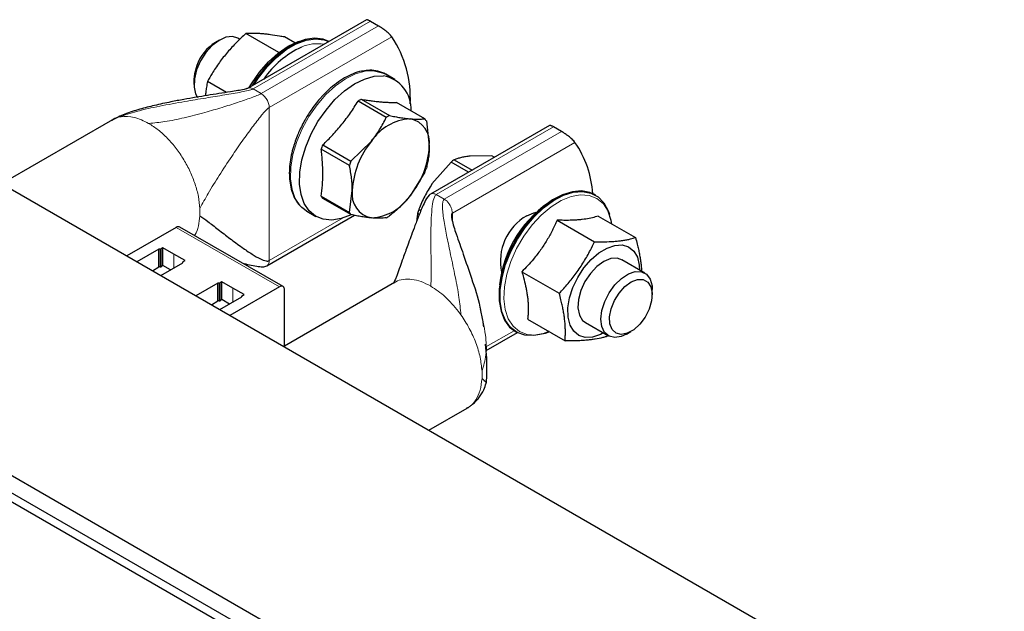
# Paper-space layout 'Blatt2' of a CAD drawing. Header units: millimetres. Extents: x 5 to 418, y 2 to 292.
# Tile 24 of 29: x 342 to 369, y 115 to 131. Entities that reach past the tile are written whole.
import ezdxf

# ---------------------------------------------------------------- set-up
doc = ezdxf.new("R2010")
doc.units = ezdxf.units.MM

psp = doc.layouts.new('Blatt2')

# ---------------------------------------------------------------- linework, layer by layer
at = {"color": 7, "linetype": 'Continuous', "lineweight": 25}
for p, q in [((351.6301, 131.378), (348.3511, 129.485)), ((333.8598, 131.3074), (369.2151, 110.8972)), ((351.7414, 131.3363), (351.963, 131.2084)), ((348.1387, 130.8368), (348.0837, 130.8686)), ((349.215, 130.4752), (348.3094, 130.9979)), ((349.6527, 130.7399), (349.37, 130.9031)), ((347.5837, 130.819), (347.4658, 130.751)), ((352.4166, 129.7297), (352.1684, 129.873)), ((346.8767, 129.7304), (346.8767, 129.5943)), ((347.7774, 129.3733), (347.2487, 129.6785)), ((352.1781, 128.6848), (351.3996, 129.1342)), ((351.4873, 129.1848), (352.2658, 128.7353)), ((353.2388, 128.6483), (352.4603, 129.0978)), ((344.6275, 128.6187), (341.5724, 126.855)), ((344.6322, 128.61), (344.6101, 128.5995)), ((353.2826, 128.586), (353.3632, 127.8907)), ((356.6788, 128.4634), (353.3998, 126.5705)), ((357.0117, 128.2938), (356.7901, 128.4217)), ((350.4266, 127.9237), (351.2051, 127.4743)), ((351.2051, 127.4743), (351.7722, 128.033)), ((351.1613, 127.3614), (350.3828, 127.8108)), ((355.0893, 127.6211), (354.4895, 127.6156)), ((355.1545, 127.5834), (355.0893, 127.6211)), ((327.0291, 127.3641), (362.3845, 106.9539)), ((353.964, 127.4536), (353.438, 126.8476)), ((354.4468, 127.1749), (353.964, 127.4536)), ((354.0508, 127.517), (354.5452, 127.2317)), ((353.2388, 127.1756), (352.8329, 126.5239)), ((350.3828, 126.5134), (351.1613, 126.0639)), ((351.1613, 126.0639), (351.2419, 126.6661)), ((357.9436, 126.5391), (357.9179, 126.5539)), ((351.2051, 126.0016), (350.4266, 126.451)), ((348.8859, 124.5902), (351.2986, 125.983)), ((349.9886, 126.0971), (350.2368, 125.9538)), ((353.0888, 126.0074), (353.0397, 126.0358)), ((353.0732, 126.1486), (353.1345, 126.1132)), ((358.0174, 125.9624), (359.0486, 125.3671)), ((356.8855, 125.849), (357.9167, 125.2537)), ((346.3897, 125.6493), (345.0253, 124.8617)), ((349.3323, 124.0182), (346.4897, 125.6592)), ((345.9089, 125.0492), (345.3046, 124.7004)), ((345.9418, 125.0492), (345.9089, 125.0492)), ((345.9089, 124.5593), (345.9089, 125.0492)), ((346.022, 125.086), (345.9701, 125.056)), ((346.3261, 124.9105), (346.022, 125.086)), ((346.022, 124.5961), (346.022, 125.086)), ((346.6301, 124.7349), (346.3261, 124.9105)), ((345.9622, 124.3208), (346.5665, 124.6696)), ((346.022, 124.5961), (345.9701, 124.5661)), ((346.2305, 124.4757), (346.022, 124.5961)), ((346.5665, 124.6696), (346.5665, 124.6886)), ((346.5782, 124.705), (346.6301, 124.7349)), ((359.3032, 124.3917), (358.6679, 124.7584)), ((345.729, 124.4555), (345.9089, 124.5593)), ((345.9418, 124.5593), (345.9089, 124.5593)), ((355.9145, 124.4264), (356.9457, 123.8312)), ((347.5352, 124.1104), (346.931, 123.7615)), ((347.5682, 124.1104), (347.5352, 124.1104)), ((347.5352, 123.6205), (347.5352, 124.1104)), ((347.6484, 124.1471), (347.5964, 124.1171)), ((347.9524, 123.9716), (347.6484, 124.1471)), ((347.6484, 123.6572), (347.6484, 124.1471)), ((352.4057, 124.1284), (349.3737, 122.3781)), ((349.2323, 124.0083), (347.8679, 123.2207)), ((348.2565, 123.7961), (347.9524, 123.9716)), ((348.2046, 123.7661), (348.2565, 123.7961)), ((349.3737, 122.3514), (349.3737, 123.9267)), ((359.5042, 124.0377), (359.5103, 123.9339)), ((359.5103, 123.7978), (359.5103, 123.9339)), ((347.3553, 123.5166), (347.5352, 123.6205)), ((347.5682, 123.6205), (347.5352, 123.6205)), ((347.5886, 123.3819), (348.1928, 123.7307)), ((347.6484, 123.6572), (347.5964, 123.6272)), ((347.8569, 123.5368), (347.6484, 123.6572)), ((348.1928, 123.7307), (348.1928, 123.7498)), ((356.0755, 123.1173), (357.1066, 122.5221)), ((357.668, 123.0263), (358.3032, 122.6596)), ((354.9311, 122.2508), (355.7919, 122.7477)), ((355.7381, 122.7779), (355.7638, 122.7631)), ((358.8033, 122.7092), (358.9212, 122.7773)), ((358.2754, 122.6757), (358.2386, 122.6355)), ((353.3509, 120.0554), (354.4055, 120.6642)), ((354.4008, 120.6729), (354.4225, 120.6832)), ((348.2423, 114.6281), (341.1713, 118.7101)), ((348.0302, 114.5056), (340.9591, 118.5877))]:
    psp.add_line(p, q, dxfattribs=at)
at = {"color": 7, "linetype": 'Continuous', "lineweight": 18}
for p, q in [((348.5077, 129.4695), (351.7414, 131.3363)), ((351.963, 131.2084), (348.7293, 129.3416)), ((348.9509, 128.9579), (352.3301, 130.9086)), ((348.4339, 129.4975), (348.5077, 129.4695)), ((348.5077, 129.4695), (348.7293, 129.3416)), ((348.9509, 128.9579), (348.9509, 124.7336)), ((344.7962, 128.6876), (344.6322, 128.61)), ((344.8651, 128.7021), (344.7962, 128.6876)), ((353.5565, 126.5549), (356.7901, 128.4217)), ((357.0117, 128.2938), (353.778, 126.427)), ((353.9996, 126.0433), (357.3788, 127.9941)), ((353.5565, 126.5549), (353.778, 126.427)), ((353.778, 126.427), (353.8519, 126.3698)), ((353.9996, 126.0433), (353.9996, 125.8304)), ((350.9881, 125.9097), (348.9509, 124.7336)), ((346.3897, 125.6493), (349.2323, 124.0083)), ((345.9418, 124.5593), (345.9418, 125.0492)), ((345.9701, 124.5661), (345.9701, 125.056)), ((346.3261, 124.5308), (346.3261, 124.9105)), ((347.5682, 123.6205), (347.5682, 124.1104)), ((347.5964, 123.6272), (347.5964, 124.1171)), ((347.9524, 123.592), (347.9524, 123.9716)), ((354.2369, 123.2376), (354.168, 123.3317)), ((355.7007, 122.8011), (354.9231, 122.3522))]:
    psp.add_line(p, q, dxfattribs=at)
at = {"color": 7, "linetype": 'Continuous', "lineweight": 25, "flags": 128}
for points in [[(348.0837, 130.8686), (347.9373, 130.9138), (347.759, 130.8948), (347.5677, 130.8096), (347.3776, 130.6645), (347.2027, 130.4704), (347.0561, 130.2415), (346.9487, 129.995), (346.8884, 129.749), (346.8796, 129.5218), (346.9231, 129.3302), (346.9773, 129.2326)], [(348.4004, 129.5135), (348.4582, 129.6111), (348.6792, 129.9314), (348.9271, 130.217), (349.1935, 130.4583), (349.4692, 130.647), (349.745, 130.7767), (349.9764, 130.8378)], [(350.5951, 130.7805), (350.4394, 130.8402), (350.2021, 130.867), (349.9434, 130.8297), (349.6715, 130.7297), (349.3951, 130.5702), (349.1232, 130.3563), (348.8645, 130.0948), (348.6272, 129.7941), (348.4715, 129.5545)], [(348.5248, 129.5853), (348.6529, 129.7793), (348.8901, 130.0799), (349.1489, 130.3414), (349.4208, 130.5554), (349.6971, 130.7149), (349.9691, 130.8149), (350.2278, 130.8522), (350.465, 130.8254), (350.5931, 130.7793)], [(346.9556, 130.1162), (346.8914, 129.8903), (346.8767, 129.7304)], [(351.2158, 126.0023), (351.2115, 126.0002), (350.9389, 125.8951), (350.6788, 125.8525), (350.4394, 125.8739), (350.2286, 125.9586), (350.0531, 126.1038), (349.9185, 126.3048), (349.8292, 126.5552), (349.788, 126.847), (349.7963, 127.1708), (349.8537, 127.5161), (349.9585, 127.8719), (350.1073, 128.2267), (350.2953, 128.5692), (350.5164, 128.8882), (350.7636, 129.1737), (351.0288, 129.4163), (351.3037, 129.6083), (351.5793, 129.7436), (351.8467, 129.8177), (352.0975, 129.8283), (352.0975, 129.8283)], [(351.8493, 129.9716), (352.0753, 129.9183), (352.1684, 129.873)], [(357.9179, 126.5539), (357.7925, 126.6113), (357.5623, 126.655), (357.3085, 126.6347), (357.0393, 126.5512), (356.7632, 126.407), (356.4893, 126.2069), (356.2262, 125.9573), (355.9825, 125.6662), (355.7659, 125.3429), (355.5835, 124.9979), (355.4411, 124.6422), (355.3433, 124.2872), (355.2931, 123.9445), (355.2923, 123.6249), (355.3409, 123.3388), (355.4373, 123.0953), (355.5784, 122.9023), (355.7381, 122.7779)], [(356.6665, 122.7762), (356.5064, 122.7163), (356.2438, 122.6642), (356.0008, 122.676), (355.7853, 122.7512), (355.604, 122.8875), (355.463, 123.0805), (355.3666, 123.3239), (355.318, 123.6101), (355.3188, 123.9296), (355.3689, 124.2724), (355.4668, 124.6273), (355.6092, 124.983), (355.7916, 125.3281), (356.0081, 125.6514), (356.2519, 125.9425), (356.5149, 126.1921), (356.7889, 126.3922), (357.0649, 126.5363), (357.3342, 126.6199), (357.588, 126.6401), (357.8182, 126.5965), (358.0174, 126.4903), (358.1792, 126.325), (358.2984, 126.1059), (358.3301, 126.0153)], [(349.9886, 126.0971), (349.9804, 126.1019), (349.8735, 126.1793)], [(356.0502, 125.9723), (356.2424, 126.054), (356.312, 126.0684)], [(358.3999, 125.7416), (358.3809, 125.844), (358.295, 126.0975)], [(358.0414, 124.9485), (358.2631, 125.0814), (358.4801, 125.1547), (358.6817, 125.1645), (358.8577, 125.1105), (358.9993, 124.9952), (359.0993, 124.8246), (359.1529, 124.6071), (359.1614, 124.4736)], [(358.1615, 122.7415), (358.08, 122.6992), (357.8629, 122.626), (357.6614, 122.6162), (357.4854, 122.6702), (357.3438, 122.7855), (357.2437, 122.9561), (357.1902, 123.1736), (357.1858, 123.427), (357.2309, 123.7037), (357.3231, 123.9897), (357.4579, 124.2707), (357.6285, 124.5327), (357.8263, 124.7625), (358.0414, 124.9485)], [(358.7216, 124.7275), (358.6932, 124.7487), (358.5437, 124.8043), (358.3665, 124.792), (358.1749, 124.7129), (357.9831, 124.5728), (357.8052, 124.3821), (357.6545, 124.1549), (357.5421, 123.908), (357.4764, 123.6599), (357.4623, 123.4288), (357.5008, 123.232), (357.589, 123.084), (357.7204, 122.9958), (357.7216, 122.9954)], [(358.8033, 122.7092), (358.656, 122.6421), (358.4749, 122.613), (358.3181, 122.6516), (358.1973, 122.755), (358.1214, 122.9156), (358.0961, 123.1214), (358.1232, 123.3572), (358.2008, 123.6055), (358.323, 123.8479), (358.4809, 124.0664), (358.6627, 124.2448), (358.8548, 124.3699), (359.0432, 124.4323), (359.2137, 124.4275), (359.3538, 124.3558), (359.4531, 124.2226), (359.5042, 124.0377), (359.5042, 124.0377)], [(358.9985, 122.8278), (358.8229, 122.73), (358.656, 122.6969), (358.5126, 122.7314), (358.4056, 122.8304), (358.3443, 122.9851), (358.3343, 123.1819), (358.3765, 123.4031), (358.467, 123.6292), (358.5978, 123.84), (358.7574, 124.0169), (358.9315, 124.144), (359.1047, 124.2102), (359.2616, 124.2096), (359.3882, 124.1421), (359.4733, 124.0138), (359.5094, 123.836), (359.4931, 123.6247), (359.426, 123.3985), (359.3141, 123.1776), (359.1672, 122.9815), (358.9985, 122.8278)]]:
    psp.add_lwpolyline(points, dxfattribs=at)
at = {"color": 7, "linetype": 'Continuous', "lineweight": 18, "flags": 128}
for points in [[(349.8735, 126.1793), (349.8049, 126.247), (349.6703, 126.4481), (349.581, 126.6985), (349.5398, 126.9903), (349.5481, 127.3141), (349.6055, 127.6594), (349.7103, 128.0152), (349.8591, 128.37), (350.0471, 128.7124), (350.2682, 129.0315), (350.5154, 129.3169), (350.7806, 129.5596), (351.0555, 129.7516), (351.3311, 129.8868), (351.5985, 129.9609), (351.8493, 129.9716)], [(358.295, 126.0975), (358.2947, 126.0982), (358.1616, 126.3017), (357.9861, 126.4478), (357.7742, 126.5315), (357.5332, 126.5499), (357.2713, 126.5023), (356.9973, 126.3905), (356.7206, 126.2182), (356.4506, 125.9912), (356.1965, 125.7173), (355.9669, 125.4059), (355.7698, 125.0675), (355.6118, 124.7137), (355.4982, 124.3565), (355.4329, 124.008), (355.4183, 123.6802), (355.4547, 123.3842), (355.5409, 123.1301), (355.674, 122.9265), (355.8495, 122.7804), (356.0613, 122.6967), (356.3023, 122.6784), (356.5643, 122.7259), (356.6826, 122.7668)]]:
    psp.add_lwpolyline(points, dxfattribs=at)
at = {"color": 7, "linetype": 'Continuous', "lineweight": 25}
for centre, radius, start, end in [((349.7206, 129.1942), 3.1223, 357.45366, 33.30596), ((348.1394, 129.6871), 1.2592, 122.34029, 160.07619), ((350.9696, 128.2319), 2.6451, 115.22119, 145.14254), ((351.9269, 128.9062), 0.9378, 357.47599, 79.51739), ((352.2429, 127.7746), 1.5999, 118.18528, 121.80934), ((353.0214, 127.3252), 1.5999, 118.18528, 121.80934), ((352.9148, 127.2786), 1.3691, 93.42954, 146.56509), ((352.7121, 127.9968), 0.6597, 350.74812, 79.45322), ((352.7022, 128.2246), 0.6837, 31.90636, 38.29498), ((352.9628, 126.8748), 2.7446, 157.52994, 160.0587), ((353.5418, 126.5601), 2.3023, 140.22793, 177.36071), ((351.0633, 127.9968), 2.3023, 320.22793, 357.36071), ((355.0746, 126.4004), 2.8016, 3.65496, 34.66938), ((353.7413, 126.4253), 2.7446, 157.52994, 160.0587), ((355.1408, 125.9335), 1.9224, 124.54031, 127.74666), ((350.7026, 128.2246), 2.7446, 337.52994, 340.0587), ((350.9632, 126.8747), 0.6837, 211.90636, 218.29498), ((351.893, 126.5601), 0.6597, 170.74812, 259.45322), ((351.6903, 127.2783), 1.3691, 273.42954, 326.56509), ((358.4737, 123.7045), 3.1972, 121.43239, 173.45485), ((351.7417, 126.4253), 0.6837, 211.90636, 218.29498), ((351.4225, 127.3247), 1.5999, 298.18528, 301.80934), ((355.4697, 125.3766), 2.5178, 162.14376, 164.82221), ((356.7771, 124.7137), 1.4534, 120.00922, 192.00508), ((346.4483, 125.5675), 0.1006, 65.69288, 125.61758), ((345.943, 125.107), 0.0577, 268.8559, 298.04024), ((346.5865, 124.6866), 0.0201, 114.37466, 174.3052), ((345.943, 124.617), 0.0577, 268.8559, 298.04024), ((347.5693, 124.1681), 0.0577, 268.8559, 298.04024), ((349.2875, 123.9406), 0.0873, 350.78596, 129.20329), ((347.5693, 123.6782), 0.0577, 268.8559, 298.04024), ((348.2129, 123.7478), 0.0201, 114.37466, 174.3052)]:
    psp.add_arc(centre, radius, start, end, dxfattribs=at)
at = {"color": 7, "linetype": 'Continuous', "lineweight": 18}
for centre, radius, start, end in [((350.2788, 129.6513), 1.0668, 80.2105, 114.13954), ((345.1568, 126.0718), 1.8849, 356.88145, 3.11855), ((352.9349, 121.5815), 1.8849, 356.88145, 3.11855)]:
    psp.add_arc(centre, radius, start, end, dxfattribs=at)
at = {"color": 7, "linetype": 'Continuous', "lineweight": 25}
for points, knots in [([(351.7414, 131.3363), (351.731, 131.3421), (351.71, 131.3539), (351.6838, 131.3666), (351.662, 131.3754), (351.6453, 131.3797), (351.6346, 131.3804), (351.6315, 131.3781), (351.6305, 131.3773)], [0, 0, 0, 0, 0.1765011, 0.3586791, 0.5350694, 0.7159539, 0.9057942, 1, 1, 1, 1]), ([(352.3301, 130.9086), (352.3194, 130.9219), (352.2977, 130.9489), (352.2537, 130.9929), (352.2038, 131.0375), (352.155, 131.0772), (352.1079, 131.1129), (352.0654, 131.1432), (352.0225, 131.172), (351.9882, 131.1936), (351.9691, 131.2047), (351.963, 131.2084)], [0, 0, 0, 0, 0.1456878, 0.2965899, 0.4280515, 0.5641088, 0.6595121, 0.7574652, 0.8529913, 0.9521812, 1, 1, 1, 1]), ([(348.3094, 130.9979), (348.2648, 130.9572), (348.131, 130.8347), (347.9611, 130.6631), (347.8005, 130.4829), (347.6848, 130.3421), (347.5746, 130.1961), (347.4709, 130.0462), (347.3606, 129.874), (347.2898, 129.7502), (347.2487, 129.6785)], [0, 0, 0, 0, 0.1043667, 0.3134641, 0.4185227, 0.5258403, 0.6334232, 0.7417563, 0.8503081, 1, 1, 1, 1]), ([(349.37, 130.9031), (349.3255, 130.911), (349.1917, 130.9347), (349.0217, 130.9606), (348.8611, 130.9802), (348.7454, 130.9914), (348.6353, 130.9989), (348.5316, 131.0025), (348.4213, 131.003), (348.3504, 130.9998), (348.3094, 130.9979)], [0, 0, 0, 0, 0.1043667, 0.3134641, 0.4185227, 0.5258403, 0.6334232, 0.7417563, 0.8503081, 1, 1, 1, 1]), ([(351.5244, 129.9618), (351.515, 129.9609), (351.4298, 129.9521), (351.2624, 129.8912), (351.0297, 129.7809), (350.8044, 129.632), (350.5915, 129.4535), (350.4491, 129.3157), (350.3803, 129.2344), (350.3745, 129.2276)], [0, 0, 0, 0, 0.0248335, 0.2256884, 0.4229278, 0.6153231, 0.79952, 0.9832198, 1, 1, 1, 1]), ([(352.25, 129.8107), (352.2207, 129.8344), (352.1321, 129.9059), (351.9543, 129.9662), (351.7396, 129.9951), (351.5928, 129.9724), (351.5244, 129.9618)], [0, 0, 0, 0, 0.1520361, 0.4596969, 0.7481499, 1, 1, 1, 1]), ([(348.3504, 129.4847), (348.3458, 129.4824), (348.3362, 129.4777), (348.3047, 129.4676), (348.2204, 129.4471), (348.0745, 129.4209), (347.8426, 129.383), (347.4573, 129.3234), (347.0303, 129.256), (346.5893, 129.1792), (346.2071, 129.1063), (345.8018, 129.0197), (345.3778, 128.9098), (344.9781, 128.7905), (344.7257, 128.6654), (344.606, 128.6061)], [0, 0, 0, 0, 0.0052954, 0.0111226, 0.0254458, 0.0687091, 0.1212304, 0.2053821, 0.3728198, 0.4624184, 0.5576664, 0.678027, 0.7870645, 0.8990625, 1, 1, 1, 1]), ([(347.2487, 129.6785), (347.239, 129.6247), (347.222, 129.5302), (347.2042, 129.397), (347.1973, 129.3171), (347.1941, 129.2803)], [0, 0, 0, 0, 0.417553, 0.7325696, 1, 1, 1, 1]), ([(350.3745, 129.2276), (350.3337, 129.1808), (350.2465, 129.0807), (350.1005, 128.8855), (350.0054, 128.7303), (349.9486, 128.6374)], [0, 0, 0, 0, 0.2609031, 0.5576167, 1, 1, 1, 1]), ([(350.4266, 127.9237), (350.5195, 128.0154), (350.7059, 128.1993), (350.9619, 128.495), (351.1552, 128.7547), (351.2985, 128.9694), (351.3658, 129.0791), (351.3996, 129.1342)], [0, 0, 0, 0, 0.2472414, 0.4960187, 0.7468409, 0.8728708, 1, 1, 1, 1]), ([(351.4873, 129.1848), (351.5344, 129.1771), (351.6287, 129.1619), (351.7651, 129.1424), (351.8968, 129.1259), (352.0222, 129.1131), (352.1411, 129.104), (352.2534, 129.0986), (352.3602, 129.0964), (352.4269, 129.0973), (352.4603, 129.0978)], [0, 0, 0, 0, 0.1245488, 0.2492466, 0.3745041, 0.5, 0.6244574, 0.7491579, 0.874495, 1, 1, 1, 1]), ([(351.7722, 128.033), (351.8118, 128.0841), (351.8911, 128.1865), (351.9964, 128.348), (352.0931, 128.5142), (352.1498, 128.6278), (352.1781, 128.6848)], [0, 0, 0, 0, 0.2469561, 0.4952833, 0.7471831, 1, 1, 1, 1]), ([(352.2658, 128.7353), (352.2914, 128.7301), (352.3686, 128.7145), (352.4933, 128.6913), (352.6364, 128.6681), (352.7489, 128.6534), (352.8118, 128.6473), (352.8329, 128.6453)], [0, 0, 0, 0, 0.1239874, 0.3725204, 0.6221783, 0.8735947, 1, 1, 1, 1]), ([(349.9486, 128.6374), (349.8887, 128.5263), (349.8047, 128.3705), (349.7116, 128.1505), (349.6754, 128.0445), (349.6552, 127.985)], [0, 0, 0, 0, 0.52125076, 0.73117591, 1, 1, 1, 1]), ([(352.8329, 128.6453), (352.8724, 128.6423), (352.9518, 128.6362), (353.0573, 128.6349), (353.1373, 128.6381), (353.1968, 128.6432), (353.2248, 128.6466), (353.2388, 128.6483)], [0, 0, 0, 0, 0.2471218, 0.4960173, 0.7472812, 0.8735361, 1, 1, 1, 1]), ([(356.7901, 128.4217), (356.7798, 128.4275), (356.7587, 128.4394), (356.7326, 128.4521), (356.7107, 128.4608), (356.694, 128.4651), (356.6834, 128.4658), (356.6803, 128.4635), (356.6792, 128.4627)], [0, 0, 0, 0, 0.1765011, 0.3586791, 0.5350694, 0.7159539, 0.9057942, 1, 1, 1, 1]), ([(357.3788, 127.9941), (357.3681, 128.0073), (357.3464, 128.0344), (357.3025, 128.0783), (357.2525, 128.123), (357.2037, 128.1627), (357.1566, 128.1983), (357.1141, 128.2286), (357.0712, 128.2574), (357.0369, 128.279), (357.0179, 128.2902), (357.0117, 128.2938)], [0, 0, 0, 0, 0.1456878, 0.2965899, 0.4280515, 0.5641088, 0.6595121, 0.7574652, 0.8529913, 0.9521812, 1, 1, 1, 1]), ([(349.6552, 127.985), (349.649, 127.968), (349.6144, 127.8728), (349.5693, 127.6948), (349.523, 127.453), (349.502, 127.2109), (349.507, 126.976), (349.5405, 126.7541), (349.6031, 126.5486), (349.6999, 126.3676), (349.7883, 126.2455), (349.8533, 126.1991), (349.8648, 126.1908)], [0, 0, 0, 0, 0.0231097, 0.12955256, 0.24227041, 0.3583101, 0.47671274, 0.59696775, 0.7190528, 0.84359016, 0.97212596, 1, 1, 1, 1]), ([(353.3632, 127.8907), (353.3622, 127.8372), (353.3601, 127.7297), (353.3434, 127.5765), (353.3221, 127.4538), (353.3009, 127.3583), (353.2887, 127.3118), (353.2826, 127.2885)], [0, 0, 0, 0, 0.2471218, 0.4960173, 0.7472812, 0.8735361, 1, 1, 1, 1]), ([(350.3828, 126.5134), (350.3959, 126.6123), (350.4223, 126.8107), (350.4347, 127.1282), (350.4241, 127.4062), (350.4041, 127.6353), (350.3899, 127.7523), (350.3828, 127.8108)], [0, 0, 0, 0, 0.2476057, 0.4964648, 0.7468409, 0.8733339, 1, 1, 1, 1]), ([(354.4895, 127.6156), (354.4472, 127.6106), (354.3623, 127.6007), (354.2486, 127.5781), (354.1618, 127.5549), (354.0969, 127.534), (354.0662, 127.5227), (354.0508, 127.517)], [0, 0, 0, 0, 0.2471218, 0.4960173, 0.7472812, 0.8735361, 1, 1, 1, 1]), ([(351.2419, 126.6661), (351.2408, 126.7209), (351.2387, 126.8308), (351.2221, 127.0032), (351.2008, 127.1506), (351.1796, 127.2705), (351.1674, 127.3311), (351.1613, 127.3614)], [0, 0, 0, 0, 0.2471218, 0.4960173, 0.7472812, 0.8735361, 1, 1, 1, 1]), ([(353.438, 126.8476), (353.4019, 126.7926), (353.3295, 126.6822), (353.2344, 126.5089), (353.148, 126.3309), (353.0982, 126.2094), (353.0732, 126.1486)], [0, 0, 0, 0, 0.2469561, 0.4952833, 0.7471831, 1, 1, 1, 1]), ([(352.8329, 126.5239), (352.7912, 126.474), (352.7078, 126.3739), (352.569, 126.2317), (352.422, 126.0947), (352.3179, 126.0084), (352.2658, 125.9652)], [0, 0, 0, 0, 0.2469561, 0.4952833, 0.7471831, 1, 1, 1, 1]), ([(353.3996, 126.5703), (353.3846, 126.5591), (353.3118, 126.5048), (353.2122, 126.3028), (353.0937, 126.0255), (352.9751, 125.7163), (352.8967, 125.5094), (352.8594, 125.4074), (352.854, 125.3927)], [0, 0, 0, 0, 0.04329526, 0.21001247, 0.49330649, 0.75056251, 0.96413275, 1, 1, 1, 1]), ([(347.0389, 125.9692), (347.1103, 125.9192), (347.2698, 125.8077), (347.5509, 125.5881), (347.8658, 125.3455), (348.1771, 125.1131), (348.4575, 124.9204), (348.679, 124.7892), (348.8278, 124.7285), (348.9113, 124.7189), (348.9389, 124.7292), (348.9509, 124.7336)], [0, 0, 0, 0, 0.1314524, 0.2935286, 0.4701238, 0.6446643, 0.7833615, 0.8964718, 0.9666758, 0.9856635, 1, 1, 1, 1]), ([(351.7722, 125.9116), (351.7306, 125.9158), (351.6469, 125.9243), (351.5082, 125.9448), (351.3856, 125.9662), (351.2836, 125.9857), (351.2313, 125.9963), (351.2051, 126.0016)], [0, 0, 0, 0, 0.2471218, 0.4960173, 0.7472812, 0.8735361, 1, 1, 1, 1]), ([(353.0397, 126.0358), (353.0368, 126.0148), (353.0281, 125.952), (353.0204, 125.8838), (353.0196, 125.8336), (353.0195, 125.8294)], [0, 0, 0, 0, 0.3135222, 0.9419776, 1, 1, 1, 1]), ([(353.9996, 126.0433), (353.9953, 126.0397), (353.9858, 126.0319), (353.9772, 126.0077), (353.9733, 125.9522), (354.0047, 125.7697), (354.1204, 125.4171), (354.3118, 124.8823), (354.5373, 124.2128), (354.712, 123.7088), (354.7689, 123.4082), (354.7731, 123.3859)], [0, 0, 0, 0, 0.0066672, 0.0147968, 0.0314596, 0.0740462, 0.22704, 0.4398936, 0.6878782, 0.9768768, 1, 1, 1, 1]), ([(358.0174, 125.9624), (357.992, 125.9543), (357.9157, 125.9302), (357.7754, 125.8958), (357.6168, 125.8703), (357.4771, 125.8562), (357.3653, 125.8488), (357.2306, 125.8442), (357.0716, 125.8434), (356.9476, 125.8471), (356.8855, 125.849)], [0, 0, 0, 0, 0.0901255, 0.2707211, 0.4520338, 0.5444532, 0.6375579, 0.7308836, 0.8652301, 1, 1, 1, 1]), ([(352.1781, 125.9146), (352.1644, 125.9129), (352.1231, 125.9078), (352.0479, 125.9025), (351.9472, 125.9012), (351.8539, 125.9048), (351.7927, 125.9099), (351.7722, 125.9116)], [0, 0, 0, 0, 0.1239874, 0.3725204, 0.6221783, 0.8735947, 1, 1, 1, 1]), ([(356.8855, 125.849), (356.8648, 125.8022), (356.8029, 125.6616), (356.6868, 125.4304), (356.5528, 125.2049), (356.4329, 125.0291), (356.3362, 124.8989), (356.2188, 124.7536), (356.0792, 124.5947), (355.9695, 124.4826), (355.9145, 124.4264)], [0, 0, 0, 0, 0.0901074, 0.2706917, 0.4520338, 0.5444532, 0.6375579, 0.7308836, 0.8652301, 1, 1, 1, 1]), ([(352.854, 125.3927), (352.8254, 125.3147), (352.7523, 125.116), (352.654, 124.8384), (352.5553, 124.561), (352.4851, 124.3696), (352.4349, 124.2399), (352.4055, 124.1657), (352.3921, 124.1306), (352.3982, 124.1314), (352.4001, 124.1317)], [0, 0, 0, 0, 0.1406185, 0.3580466, 0.5051471, 0.6666177, 0.7520207, 0.8439876, 0.9502632, 1, 1, 1, 1]), ([(356.9457, 123.8312), (356.9871, 123.8755), (357.1117, 124.0086), (357.2691, 124.1946), (357.417, 124.3893), (357.5231, 124.5412), (357.6235, 124.6984), (357.7175, 124.8594), (357.8168, 125.0443), (357.88, 125.1768), (357.9167, 125.2537)], [0, 0, 0, 0, 0.1043667, 0.3134641, 0.4185227, 0.5258403, 0.6334232, 0.7417563, 0.8503081, 1, 1, 1, 1]), ([(357.9167, 125.2537), (357.9637, 125.2529), (358.1048, 125.2507), (358.2847, 125.2539), (358.4554, 125.2637), (358.5788, 125.2749), (358.6967, 125.2901), (358.8081, 125.309), (358.9271, 125.334), (359.004, 125.3549), (359.0486, 125.3671)], [0, 0, 0, 0, 0.1043667, 0.3134641, 0.4185227, 0.5258403, 0.6334232, 0.7417563, 0.8503081, 1, 1, 1, 1]), ([(359.0486, 125.3671), (359.0651, 125.3065), (359.0941, 125.2001), (359.1294, 125.0504), (359.1571, 124.917), (359.18, 124.7856), (359.1977, 124.6561), (359.2093, 124.5416), (359.2127, 124.4717), (359.2141, 124.4431)], [0, 0, 0, 0, 0.18724064, 0.32850149, 0.46995578, 0.6120952, 0.75450751, 0.89976614, 1, 1, 1, 1]), ([(348.2037, 124.6698), (348.2044, 124.6695), (348.3366, 124.6319), (348.525, 124.5867), (348.7356, 124.5607), (348.831, 124.5664), (348.8686, 124.5827), (348.8862, 124.5903)], [0, 0, 0, 0, 0.0034091, 0.60140689, 0.82872297, 0.92009282, 1, 1, 1, 1]), ([(355.9145, 124.4264), (355.9303, 124.373), (355.9697, 124.2395), (356.0119, 124.0689), (356.0432, 123.9148), (356.0624, 123.8003), (356.0769, 123.6874), (356.0866, 123.5765), (356.0916, 123.4683), (356.0918, 123.3551), (356.0871, 123.2375), (356.0793, 123.1574), (356.0755, 123.1173)], [0, 0, 0, 0, 0.1108122, 0.2772101, 0.3608565, 0.444657, 0.5301525, 0.6158318, 0.7020388, 0.7884053, 0.8941091, 1, 1, 1, 1]), ([(357.1066, 122.5221), (357.1088, 122.5569), (357.1134, 122.6288), (357.116, 122.7414), (357.1145, 122.8594), (357.1081, 122.9811), (357.0964, 123.1072), (357.079, 123.2375), (357.056, 123.372), (357.0276, 123.5096), (356.9916, 123.6625), (356.9622, 123.7705), (356.9457, 123.8312)], [0, 0, 0, 0, 0.0899804, 0.1860887, 0.2823171, 0.3789798, 0.4758209, 0.5745607, 0.6735044, 0.7730079, 0.87267, 1, 1, 1, 1]), ([(354.8655, 122.9065), (354.859, 122.955), (354.8366, 123.1218), (354.8002, 123.2822), (354.7744, 123.396)], [0, 0, 0, 0, 0.2905774, 1, 1, 1, 1]), ([(354.9319, 121.3481), (354.9339, 121.359), (354.9387, 121.3851), (354.9472, 121.4947), (354.9544, 121.7156), (354.9527, 122.0479), (354.929, 122.3002), (354.9172, 122.4252)], [0, 0, 0, 0, 0.0405726, 0.0977218, 0.3408243, 0.6732505, 1, 1, 1, 1]), ([(358.2386, 122.6355), (358.2076, 122.6269), (358.1148, 122.6012), (357.9786, 122.5728), (357.8295, 122.5505), (357.7095, 122.5374), (357.5818, 122.5279), (357.4474, 122.5222), (357.29, 122.5195), (357.1739, 122.5211), (357.1066, 122.5221)], [0, 0, 0, 0, 0.1043667, 0.3134641, 0.4185227, 0.5258403, 0.6334232, 0.7417563, 0.8503081, 1, 1, 1, 1]), ([(354.4262, 120.6763), (354.4476, 120.6894), (354.4914, 120.7163), (354.5705, 120.7802), (354.652, 120.8581), (354.7657, 120.9864), (354.8687, 121.1598), (354.9122, 121.2895), (354.932, 121.3483)], [0, 0, 0, 0, 0.0903756, 0.1848288, 0.2947559, 0.4267948, 0.7398164, 1, 1, 1, 1]), ([(354.817, 121.479), (354.8592, 121.4429), (354.9371, 121.3764), (354.9279, 121.3606), (354.9237, 121.3534)], [0, 0, 0, 0, 0.5418693, 1, 1, 1, 1])]:
    psp.add_open_spline(points, degree=3, knots=knots, dxfattribs=at)
at = {"color": 7, "linetype": 'Continuous', "lineweight": 18}
for points, knots in [([(348.3529, 129.4818), (348.3596, 129.4868), (348.3815, 129.5028), (348.4125, 129.4997), (348.4339, 129.4975)], [0, 0, 0, 0, 0.3097112, 1, 1, 1, 1]), ([(348.5077, 129.4695), (348.4998, 129.4656), (348.4819, 129.4567), (348.4362, 129.4416), (348.3384, 129.4155), (348.0941, 129.3657), (347.703, 129.2999), (347.1823, 129.2157), (346.5842, 129.1171), (345.9486, 128.9987), (345.3347, 128.8711), (344.9622, 128.7442), (344.7962, 128.6876)], [0, 0, 0, 0, 0.0076043, 0.0170556, 0.0362353, 0.0838152, 0.2058975, 0.3445838, 0.4990775, 0.6870837, 0.8605578, 1, 1, 1, 1]), ([(348.7293, 129.3416), (348.7139, 129.3336), (348.6776, 129.3148), (348.5841, 129.2758), (348.3822, 129.1982), (348.061, 129.0879), (347.6365, 128.9532), (347.1486, 128.8108), (346.6241, 128.6772), (346.1083, 128.5625), (345.776, 128.5329), (345.6275, 128.5196)], [0, 0, 0, 0, 0.0176486, 0.0415928, 0.092259, 0.2171699, 0.3559869, 0.508873, 0.6934476, 0.8629687, 1, 1, 1, 1]), ([(348.9509, 128.9579), (348.942, 128.9519), (348.9222, 128.9386), (348.8892, 128.9079), (348.8267, 128.8443), (348.6859, 128.6794), (348.4715, 128.399), (348.1984, 128.0191), (347.8946, 127.5769), (347.5805, 127.0966), (347.2832, 126.6226), (347.1143, 126.3128), (347.0389, 126.1743)], [0, 0, 0, 0, 0.0106732, 0.0239987, 0.040233, 0.0898845, 0.2133996, 0.3515605, 0.5044755, 0.6900521, 0.8614178, 1, 1, 1, 1]), ([(353.3996, 126.5702), (353.3997, 126.5703), (353.4157, 126.5888), (353.4714, 126.5909), (353.5281, 126.5669), (353.5565, 126.5549)], [0, 0, 0, 0, 0.001824, 0.500912, 1, 1, 1, 1]), ([(353.4056, 124.0294), (353.4095, 124.1207), (353.4181, 124.3247), (353.4124, 124.7173), (353.4077, 125.1575), (353.4078, 125.592), (353.4202, 125.9748), (353.4457, 126.2651), (353.4836, 126.443), (353.5232, 126.5271), (353.5464, 126.5465), (353.5565, 126.5549)], [0, 0, 0, 0, 0.1299932, 0.2902615, 0.4657747, 0.6401872, 0.7795118, 0.8938175, 0.9654316, 0.9850387, 1, 1, 1, 1]), ([(353.778, 126.427), (353.7718, 126.4221), (353.7577, 126.411), (353.742, 126.3786), (353.7253, 126.3058), (353.7261, 126.1145), (353.7707, 125.7971), (353.8529, 125.3649), (353.9604, 124.859), (354.0757, 124.307), (354.185, 123.7619), (354.2209, 123.3993), (354.2369, 123.2376)], [0, 0, 0, 0, 0.0076043, 0.0170556, 0.0362353, 0.0838152, 0.2058975, 0.3445838, 0.4990775, 0.6870837, 0.8605578, 1, 1, 1, 1]), ([(346.8895, 125.4284), (346.8955, 125.4363), (346.9473, 125.5055), (347.0052, 125.6841), (347.0277, 125.8742), (347.0389, 125.9692)], [0, 0, 0, 0, 0.0608041, 0.5304021, 1, 1, 1, 1]), ([(348.9509, 124.7336), (348.9478, 124.7015), (348.9418, 124.6373), (348.9047, 124.606), (348.8861, 124.5904)], [0, 0, 0, 0, 0.5008687, 1, 1, 1, 1]), ([(353.4056, 124.0294), (353.3168, 124.075), (353.1392, 124.1663), (352.8814, 124.2263), (352.6455, 124.2201), (352.4855, 124.1832), (352.4179, 124.1316), (352.4083, 124.1243)], [0, 0, 0, 0, 0.2400406, 0.4800813, 0.7201219, 0.9601625, 1, 1, 1, 1]), ([(354.7731, 123.3859), (354.8248, 123.1527), (354.9143, 122.7486), (354.9614, 122.1631), (354.8618, 121.8325), (354.817, 121.6841)], [0, 0, 0, 0, 0.4293668, 0.7436676, 1, 1, 1, 1]), ([(354.4225, 120.6832), (354.4374, 120.6897), (354.53, 120.7305), (354.6515, 120.8872), (354.7784, 121.1435), (354.8042, 121.3672), (354.817, 121.479)], [0, 0, 0, 0, 0.05993649, 0.37329099, 0.6866455, 1, 1, 1, 1])]:
    psp.add_open_spline(points, degree=3, knots=knots, dxfattribs=at)
for points in [[(348.7293, 129.3416), (348.7583, 129.321), (348.8164, 129.2798), (348.8896, 129.1784), (348.9409, 129.0642), (348.9475, 128.9933), (348.9509, 128.9579)], [(345.6275, 128.5196), (345.4924, 128.5862), (345.2223, 128.7194), (344.9842, 128.7079), (344.8651, 128.7021)], [(347.0389, 126.1743), (347.0285, 126.2824), (347.0076, 126.4985), (346.9141, 126.8432), (346.7785, 127.1877), (346.6013, 127.5219), (346.3897, 127.8337), (346.1511, 128.111), (345.894, 128.349), (345.7163, 128.4627), (345.6275, 128.5196)], [(353.8519, 126.3698), (353.8727, 126.3468), (353.9142, 126.3009), (353.9615, 126.2151), (353.9935, 126.1256), (353.9976, 126.0707), (353.9996, 126.0433)], [(354.168, 123.3317), (354.0489, 123.4749), (353.8108, 123.7613), (353.5407, 123.94), (353.4056, 124.0294)], [(354.817, 121.6841), (354.804, 121.8107), (354.7779, 122.0639), (354.6536, 122.4681), (354.477, 122.8694), (354.3169, 123.1149), (354.2369, 123.2376)]]:
    psp.add_open_spline(points, degree=3, dxfattribs=at)

doc.saveas('drawing.dxf')
